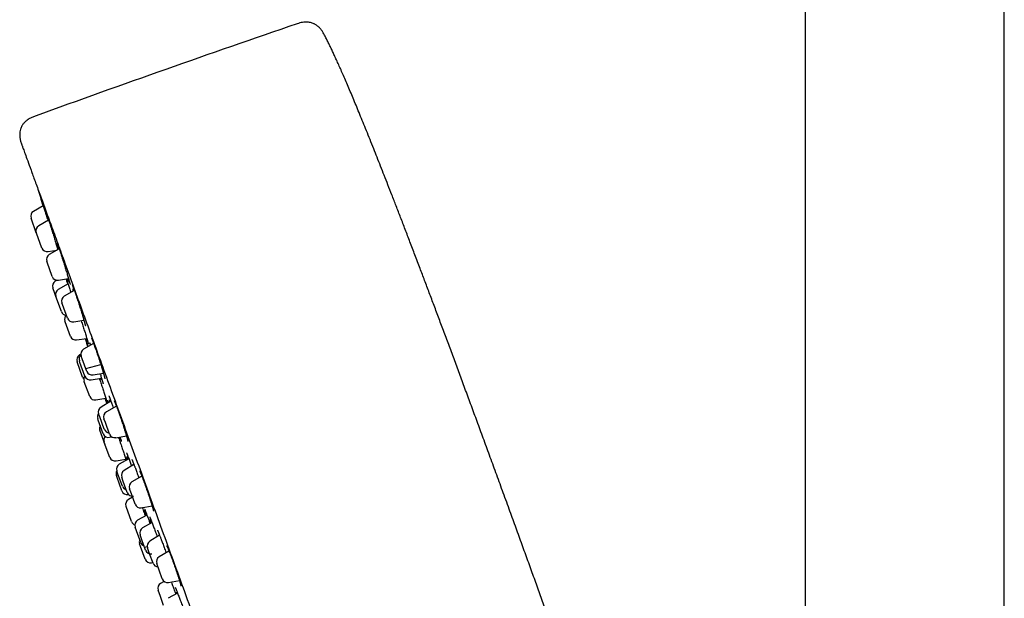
# Model space of a CAD drawing. Header units: millimetres. Extents: x 8 to 1577, y 12 to 2536.
# Tile 38 of 67: x 398 to 486, y 2143 to 2194. Entities that reach past the tile are written whole.
import ezdxf

# ---------------------------------------------------------------- set-up
doc = ezdxf.new("R2010")
doc.units = ezdxf.units.MM

msp = doc.modelspace()

# ---------------------------------------------------------------- linework, layer by layer
at = {"color": 7, "linetype": 'Continuous', "lineweight": 30}
for p, q in [((468.25, 2315.558), (468.25, 1958.808)), ((486.05, 1958.808), (486.05, 2315.558)), ((400.146, 2177.64), (399.273, 2177.136)), ((399.054, 2176.529), (399.053, 2176.532)), ((399.528, 2175.228), (399.054, 2176.529)), ((400.63, 2176.344), (399.747, 2175.834)), ((399.537, 2175.202), (399.527, 2175.23)), ((400.026, 2173.857), (399.537, 2175.202)), ((400.583, 2173.536), (401.362, 2173.673)), ((401.567, 2173.792), (400.677, 2173.278)), ((400.485, 2172.598), (400.457, 2172.674)), ((400.957, 2171.301), (400.485, 2172.598)), ((401.372, 2169.284), (401.003, 2170.297)), ((401.351, 2170.978), (401.217, 2170.897)), ((402.363, 2170.67), (401.489, 2170.148)), ((401.514, 2170.98), (402.406, 2171.137)), ((401.282, 2169.531), (401.276, 2169.548)), ((401.775, 2168.175), (401.282, 2169.531)), ((402.924, 2170.075), (402.03, 2169.56)), ((401.864, 2168.809), (401.811, 2168.955)), ((402.31, 2167.583), (401.864, 2168.809)), ((402.105, 2167.27), (402.08, 2167.338)), ((402.58, 2165.965), (402.105, 2167.27)), ((402.867, 2167.261), (403.777, 2167.422)), ((403.129, 2165.642), (404.041, 2165.789)), ((404.652, 2165.329), (403.758, 2164.813)), ((403.896, 2165.766), (404.136, 2165.031)), ((403.508, 2164.378), (403.393, 2164.313)), ((403.624, 2163.972), (403.538, 2164.209)), ((403.17, 2163.7), (403.168, 2163.706)), ((403.667, 2162.333), (403.17, 2163.7)), ((403.43, 2163.628), (403.376, 2163.778)), ((403.876, 2162.405), (403.43, 2163.628)), ((404.038, 2162.836), (403.624, 2163.972)), ((403.942, 2163.1), (405.285, 2163.46)), ((404.594, 2162.515), (405.523, 2162.679)), ((403.819, 2161.916), (403.799, 2161.973)), ((404.298, 2160.6), (403.819, 2161.916)), ((404.425, 2162.082), (405.354, 2162.232)), ((404.861, 2160.28), (405.737, 2160.446)), ((406.196, 2160.175), (405.312, 2159.646)), ((406.689, 2159.725), (405.797, 2159.211)), ((405.192, 2158.788), (405.098, 2159.046)), ((405.069, 2158.482), (405.013, 2158.636)), ((405.513, 2157.263), (405.069, 2158.482)), ((405.598, 2157.673), (405.192, 2158.788)), ((405.702, 2158.263), (405.577, 2158.607)), ((406.077, 2157.234), (405.702, 2158.263)), ((405.686, 2156.262), (405.21, 2157.568)), ((405.605, 2156.484), (405.59, 2156.526)), ((406.089, 2155.153), (405.605, 2156.484)), ((406.076, 2156.943), (406.281, 2156.982)), ((406.634, 2156.912), (407.58, 2157.079)), ((406.656, 2154.833), (407.526, 2155.005)), ((407.798, 2155.026), (406.947, 2154.549)), ((408.255, 2154.507), (407.374, 2153.981)), ((407.489, 2154.998), (407.531, 2154.876)), ((406.828, 2153.651), (406.722, 2153.941)), ((407.222, 2152.569), (406.828, 2153.651)), ((406.741, 2153.363), (406.683, 2153.523)), ((407.182, 2152.15), (406.741, 2153.363)), ((407.302, 2152.992), (407.16, 2153.38)), ((407.66, 2152.008), (407.302, 2152.992)), ((408.96, 2153.466), (408.074, 2152.954)), ((407.749, 2151.831), (407.767, 2151.835)), ((408.023, 2151.888), (407.854, 2152.35)), ((408.354, 2150.977), (408.023, 2151.888)), ((408.131, 2151.591), (407.769, 2151.391)), ((407.552, 2150.755), (407.542, 2150.783)), ((408.041, 2149.41), (407.552, 2150.755)), ((408.911, 2150.656), (409.874, 2150.826)), ((409.419, 2149.991), (408.586, 2149.532)), ((409.87, 2149.32), (409.023, 2148.845)), ((408.482, 2148.58), (408.357, 2148.923)), ((408.856, 2147.55), (408.482, 2148.58)), ((408.847, 2147.197), (408.761, 2147.433)), ((408.964, 2147.782), (408.798, 2148.238)), ((409.297, 2146.865), (408.964, 2147.782)), ((410.547, 2148.187), (409.673, 2147.665)), ((410.449, 2148.129), (410.439, 2148.162)), ((409.26, 2146.061), (408.847, 2147.197)), ((409.201, 2147.129), (409.431, 2147.19)), ((409.653, 2146.531), (409.459, 2147.064)), ((409.959, 2145.692), (409.653, 2146.531)), ((411.385, 2146.777), (410.507, 2146.27)), ((409.826, 2145.741), (409.933, 2145.762)), ((410.501, 2145.078), (410.287, 2145.666)), ((410.787, 2144.293), (410.501, 2145.078)), ((410.957, 2144.064), (410.639, 2143.89)), ((411.344, 2143.972), (412.322, 2144.145)), ((410.617, 2142.713), (410.411, 2143.281)), ((412.151, 2143.027), (411.312, 2142.556)), ((410.91, 2141.908), (410.617, 2142.713))]:
    msp.add_line(p, q, dxfattribs=at)
at = {"color": 7, "linetype": 'Continuous', "lineweight": 30, "flags": 128}
for points in [[(399.697, 2179.046), (399.812, 2178.672), (400.132, 2177.632)], [(405.655, 2160.431), (405.68, 2160.356), (405.816, 2159.948)], [(411.176, 2147.238), (411.176, 2147.239), (411.18, 2147.233), (411.188, 2147.218), (411.201, 2147.193), (411.219, 2147.157), (411.242, 2147.109), (411.269, 2147.05), (411.299, 2146.981), (411.333, 2146.902), (411.369, 2146.815), (411.408, 2146.72), (411.45, 2146.616), (411.494, 2146.504), (411.54, 2146.386), (411.588, 2146.262), (411.637, 2146.133), (411.686, 2146), (411.736, 2145.865), (411.787, 2145.727), (411.837, 2145.589), (411.886, 2145.451), (411.886, 2145.45), (411.886, 2145.45)]]:
    msp.add_lwpolyline(points, dxfattribs=at)
at = {"color": 7, "linetype": 'Continuous', "lineweight": 30}
for centre, radius, start, end in [((876.375, 869.4), 1400, 108.902221, 109.918032), ((399.523, 2176.703), 0.5, 120, 200), ((399.997, 2175.401), 0.5, 120, 200), ((400.496, 2174.028), 0.5, 200, 280), ((400.927, 2172.845), 0.5, 120, 200), ((401.427, 2171.472), 0.5, 200, 280), ((401.473, 2170.468), 0.5, 120.84432, 200), ((401.746, 2169.719), 0.5, 120.84432, 200), ((402.28, 2169.127), 0.5, 120, 200), ((402.245, 2168.346), 0.5, 200, 262.99883), ((402.55, 2167.509), 0.5, 133.57929, 200), ((402.78, 2167.754), 0.5, 200, 280), ((403.05, 2166.136), 0.5, 200, 279.15568), ((403.638, 2163.877), 0.5, 119.27461, 200), ((403.846, 2163.949), 0.5, 131.94524, 200), ((404.008, 2164.38), 0.5, 120, 200), ((404.268, 2162.144), 0.5, 144.057, 200), ((404.345, 2162.576), 0.5, 200, 279.15568), ((404.508, 2163.007), 0.5, 200, 280), ((404.137, 2162.504), 0.5, 200, 222.53906), ((404.768, 2160.772), 0.5, 200, 280.72539), ((405.483, 2158.807), 0.5, 143.55674, 200), ((405.568, 2159.217), 0.5, 120.84432, 200), ((406.047, 2158.778), 0.5, 120, 200), ((405.68, 2157.739), 0.5, 149.79348, 200), ((405.983, 2157.434), 0.5, 200, 280.72539), ((406.068, 2157.844), 0.5, 200, 266.42102), ((406.547, 2157.405), 0.5, 200, 280), ((406.06, 2156.697), 0.5, 138.10525, 200), ((406.559, 2155.324), 0.5, 200, 281.18381), ((407.192, 2154.112), 0.5, 119.27461, 200), ((407.152, 2153.694), 0.5, 149.78846, 200), ((407.63, 2153.551), 0.5, 120.84432, 200), ((408.324, 2152.521), 0.5, 120, 200), ((407.652, 2152.322), 0.5, 200, 281.18381), ((407.691, 2152.74), 0.5, 200, 255.94312), ((408.13, 2152.179), 0.5, 200, 279.15568), ((408.012, 2150.954), 0.5, 118.98141, 200), ((408.824, 2151.148), 0.5, 200, 280), ((408.511, 2149.581), 0.5, 200, 248.39921), ((408.827, 2149.094), 0.5, 118.81619, 200), ((409.268, 2148.409), 0.5, 119.27461, 200), ((409.231, 2147.604), 0.5, 157.73142, 200), ((409.326, 2147.722), 0.5, 200, 250.2073), ((409.929, 2147.235), 0.5, 120.84432, 200), ((409.767, 2147.036), 0.5, 200, 280.72539), ((409.73, 2146.232), 0.5, 200, 281.01859), ((410.429, 2145.863), 0.5, 200, 266.42078), ((410.757, 2145.837), 0.5, 120, 200), ((410.88, 2143.452), 0.5, 118.81619, 200), ((411.257, 2144.464), 0.5, 200, 280)]:
    msp.add_arc(centre, radius, start, end, dxfattribs=at)
for points, knots in [([(425.25, 2192.953), (425.203, 2193.039), (425.114, 2193.204), (424.957, 2193.42), (424.805, 2193.58), (424.672, 2193.694), (424.565, 2193.772), (424.468, 2193.833), (424.37, 2193.886), (424.257, 2193.938), (424.118, 2193.987), (423.951, 2194.027), (423.756, 2194.053), (423.539, 2194.057), (423.308, 2194.033), (423.072, 2193.981), (422.917, 2193.928), (422.839, 2193.902)], [0, 0, 0, 0, 0.102151, 0.194798, 0.277301, 0.331117, 0.377245, 0.415394, 0.450578, 0.493447, 0.544523, 0.604183, 0.67244, 0.748343, 0.829717, 0.91387, 1, 1, 1, 1]), ([(441.795, 2150.526), (441.595, 2151.076), (441.2, 2152.161), (440.613, 2153.768), (440.041, 2155.332), (439.482, 2156.855), (438.941, 2158.328), (438.417, 2159.752), (437.908, 2161.129), (437.413, 2162.469), (436.927, 2163.779), (436.45, 2165.06), (435.983, 2166.312), (435.529, 2167.527), (435.087, 2168.705), (434.657, 2169.848), (434.24, 2170.954), (433.813, 2172.083), (433.377, 2173.229), (432.934, 2174.39), (432.507, 2175.507), (432.095, 2176.579), (431.697, 2177.608), (431.321, 2178.578), (430.965, 2179.49), (430.63, 2180.347), (430.306, 2181.169), (429.994, 2181.957), (429.68, 2182.748), (429.363, 2183.539), (429.045, 2184.328), (428.741, 2185.076), (428.452, 2185.783), (428.176, 2186.452), (427.914, 2187.082), (427.657, 2187.694), (427.406, 2188.286), (427.16, 2188.858), (426.93, 2189.389), (426.713, 2189.882), (426.509, 2190.339), (426.318, 2190.761), (426.139, 2191.15), (425.972, 2191.507), (425.816, 2191.833), (425.658, 2192.158), (425.499, 2192.476), (425.36, 2192.747), (425.278, 2192.901), (425.25, 2192.953)], [0, 0, 0, 0, 0.038532, 0.076072, 0.112633, 0.148229, 0.182873, 0.215984, 0.248202, 0.279541, 0.310011, 0.340222, 0.369556, 0.398027, 0.425648, 0.452431, 0.478392, 0.503543, 0.53188, 0.559155, 0.585388, 0.610601, 0.634815, 0.658051, 0.679084, 0.699285, 0.718671, 0.73726, 0.755072, 0.774731, 0.7934, 0.811106, 0.827877, 0.84374, 0.858723, 0.872853, 0.887445, 0.901076, 0.913783, 0.925602, 0.936571, 0.946726, 0.956105, 0.964744, 0.97268, 0.979949, 0.988523, 0.996101, 1, 1, 1, 1]), ([(399.429, 2185.653), (399.329, 2185.616), (399.135, 2185.545), (398.895, 2185.421), (398.712, 2185.298), (398.578, 2185.189), (398.466, 2185.079), (398.374, 2184.973), (398.301, 2184.873), (398.233, 2184.763), (398.168, 2184.633), (398.104, 2184.459), (398.058, 2184.253), (398.038, 2184.024), (398.046, 2183.836), (398.062, 2183.697), (398.078, 2183.604), (398.098, 2183.508), (398.127, 2183.395), (398.172, 2183.252), (398.21, 2183.147), (398.231, 2183.089)], [0, 0, 0, 0, 0.098246, 0.190521, 0.247995, 0.3012, 0.349475, 0.392474, 0.43012, 0.463217, 0.512618, 0.563351, 0.633594, 0.706538, 0.775171, 0.806243, 0.835091, 0.862086, 0.896784, 0.942915, 1, 1, 1, 1]), ([(398.231, 2183.089), (398.237, 2183.071), (398.25, 2183.037), (398.352, 2182.756), (398.516, 2182.306), (398.747, 2181.671), (399.044, 2180.855), (399.405, 2179.862), (399.827, 2178.703), (400.306, 2177.386), (400.842, 2175.915), (401.433, 2174.29), (402.081, 2172.511), (402.781, 2170.587), (403.528, 2168.536), (404.315, 2166.374), (405.139, 2164.108), (406.001, 2161.74), (406.9, 2159.269), (407.833, 2156.707), (408.791, 2154.076), (409.766, 2151.397), (410.754, 2148.682), (411.755, 2145.931), (412.769, 2143.144), (413.45, 2141.273), (413.792, 2140.334)], [0, 0, 0, 0, 0.041973, 0.083583, 0.125009, 0.166434, 0.208037, 0.25, 0.291973, 0.333583, 0.375009, 0.416434, 0.458038, 0.5, 0.541973, 0.583583, 0.625009, 0.666434, 0.708038, 0.75, 0.79197, 0.833579, 0.875005, 0.91643, 0.958035, 1, 1, 1, 1]), ([(400.135, 2177.633), (400.133, 2177.64), (400.114, 2177.702), (400.083, 2177.802), (400.044, 2177.931), (400.012, 2178.038), (399.986, 2178.124), (399.968, 2178.184), (399.959, 2178.217), (399.958, 2178.222), (399.958, 2178.222)], [0, 0, 0, 0, 0.0200718, 0.1801854, 0.3401587, 0.5006429, 0.6606153, 0.820406, 0.9807068, 1, 1, 1, 1]), ([(399.96, 2178.223), (399.962, 2178.216), (399.968, 2178.199), (399.985, 2178.146), (400.01, 2178.068), (400.043, 2177.968), (400.081, 2177.847), (400.125, 2177.707), (400.175, 2177.549), (400.23, 2177.375), (400.288, 2177.188), (400.35, 2176.99), (400.415, 2176.783), (400.481, 2176.57), (400.531, 2176.41), (400.559, 2176.322), (400.564, 2176.306)], [0, 0, 0, 0, 0.062609, 0.13917, 0.215975, 0.292536, 0.369095, 0.445898, 0.522457, 0.599068, 0.675923, 0.752534, 0.829232, 0.906175, 0.982873, 1, 1, 1, 1]), ([(399.963, 2178.212), (399.963, 2178.212), (399.963, 2178.213), (399.963, 2178.212), (399.963, 2178.211)], [0, 0, 0, 0, 0.7190092, 1, 1, 1, 1]), ([(400.595, 2176.324), (400.582, 2176.367), (400.554, 2176.462), (400.517, 2176.587), (400.484, 2176.702), (400.457, 2176.795), (400.446, 2176.839), (400.44, 2176.861)], [0, 0, 0, 0, 0.171368, 0.378948, 0.585866, 0.792603, 1, 1, 1, 1]), ([(400.445, 2176.886), (400.445, 2176.886), (400.445, 2176.887), (400.447, 2176.881), (400.452, 2176.868), (400.46, 2176.849), (400.466, 2176.831), (400.468, 2176.824)], [0, 0, 0, 0, 0.0437257, 0.24878, 0.5088787, 0.8185834, 1, 1, 1, 1]), ([(400.465, 2176.835), (400.47, 2176.821), (400.483, 2176.784), (400.511, 2176.701), (400.55, 2176.587), (400.594, 2176.453), (400.644, 2176.301), (400.699, 2176.132), (400.757, 2175.95), (400.82, 2175.755), (400.884, 2175.551), (400.951, 2175.34), (401.019, 2175.125), (401.086, 2174.908), (401.153, 2174.693), (401.219, 2174.481), (401.282, 2174.276), (401.342, 2174.08), (401.397, 2173.898), (401.433, 2173.778), (401.448, 2173.725), (401.449, 2173.724)], [0, 0, 0, 0, 0.035731, 0.092201, 0.148851, 0.205321, 0.261789, 0.318437, 0.374905, 0.431411, 0.488098, 0.544605, 0.601176, 0.657927, 0.714498, 0.771121, 0.827924, 0.884547, 0.941186, 0.998006, 1, 1, 1, 1]), ([(401.38, 2174.31), (401.38, 2174.311), (401.379, 2174.311), (401.382, 2174.304), (401.389, 2174.289), (401.4, 2174.263), (401.414, 2174.224), (401.432, 2174.178), (401.445, 2174.14), (401.452, 2174.122)], [0, 0, 0, 0, 0.041151, 0.155828, 0.296346, 0.460106, 0.640838, 0.831898, 1, 1, 1, 1]), ([(401.51, 2173.759), (401.502, 2173.787), (401.477, 2173.869), (401.445, 2173.984), (401.419, 2174.076), (401.408, 2174.115), (401.407, 2174.12)], [0, 0, 0, 0, 0.195711, 0.565494, 0.935192, 1, 1, 1, 1]), ([(401.448, 2174.132), (401.456, 2174.11), (401.476, 2174.054), (401.516, 2173.94), (401.566, 2173.795), (401.621, 2173.632), (401.68, 2173.454), (401.743, 2173.263), (401.808, 2173.062), (401.876, 2172.853), (401.944, 2172.64), (402.012, 2172.424), (402.08, 2172.208), (402.147, 2171.995), (402.211, 2171.788), (402.271, 2171.589), (402.328, 2171.401), (402.38, 2171.226), (402.427, 2171.068), (402.462, 2170.946), (402.479, 2170.886), (402.484, 2170.865)], [0, 0, 0, 0, 0.034277, 0.089268, 0.144434, 0.199424, 0.254413, 0.309577, 0.364566, 0.419592, 0.474794, 0.529821, 0.58491, 0.640174, 0.695263, 0.750403, 0.805718, 0.860858, 0.916013, 0.971345, 1, 1, 1, 1]), ([(402.181, 2171.098), (402.185, 2171.085), (402.204, 2171.027), (402.239, 2170.918), (402.283, 2170.78), (402.312, 2170.689), (402.325, 2170.647)], [0, 0, 0, 0, 0.089869, 0.420351, 0.739488, 1, 1, 1, 1]), ([(402.341, 2170.657), (402.338, 2170.666), (402.318, 2170.729), (402.287, 2170.83), (402.249, 2170.955), (402.221, 2171.046), (402.209, 2171.087), (402.205, 2171.102)], [0, 0, 0, 0, 0.0452635, 0.3134414, 0.5807653, 0.8479293, 1, 1, 1, 1]), ([(402.218, 2171.104), (402.223, 2171.09), (402.236, 2171.05), (402.267, 2170.961), (402.307, 2170.839), (402.355, 2170.696), (402.407, 2170.536), (402.465, 2170.362), (402.526, 2170.173), (402.577, 2170.018), (402.607, 2169.923), (402.615, 2169.897)], [0, 0, 0, 0, 0.068167, 0.194818, 0.321066, 0.447311, 0.573959, 0.700205, 0.826509, 0.953215, 1, 1, 1, 1]), ([(402.444, 2170.832), (402.442, 2170.836), (402.428, 2170.877), (402.394, 2170.973), (402.362, 2171.068), (402.343, 2171.124), (402.342, 2171.126)], [0, 0, 0, 0, 0.057488, 0.522277, 0.985589, 1, 1, 1, 1]), ([(402.481, 2170.875), (402.487, 2170.856), (402.499, 2170.811), (402.516, 2170.751), (402.531, 2170.694), (402.542, 2170.65), (402.549, 2170.619), (402.553, 2170.603), (402.554, 2170.597), (402.553, 2170.598), (402.553, 2170.598)], [0, 0, 0, 0, 0.1224429, 0.2914952, 0.4573292, 0.61825, 0.7714065, 0.8923385, 0.9904849, 1, 1, 1, 1]), ([(402.732, 2170.577), (402.732, 2170.577), (402.732, 2170.578), (402.734, 2170.574), (402.739, 2170.563), (402.749, 2170.541), (402.763, 2170.508), (402.781, 2170.463), (402.803, 2170.407), (402.828, 2170.34), (402.855, 2170.267), (402.874, 2170.213), (402.883, 2170.188)], [0, 0, 0, 0, 0.001354, 0.071107, 0.156429, 0.257199, 0.370838, 0.493545, 0.621846, 0.753267, 0.886247, 1, 1, 1, 1]), ([(402.847, 2170.031), (402.843, 2170.044), (402.824, 2170.112), (402.805, 2170.176), (402.793, 2170.221), (402.792, 2170.223)], [0, 0, 0, 0, 0.182689, 0.952828, 1, 1, 1, 1]), ([(402.881, 2170.197), (402.89, 2170.172), (402.915, 2170.101), (402.963, 2169.965), (403.023, 2169.793), (403.086, 2169.606), (403.152, 2169.409), (403.221, 2169.203), (403.29, 2168.991), (403.36, 2168.776), (403.429, 2168.56), (403.497, 2168.346), (403.562, 2168.138), (403.624, 2167.936), (403.682, 2167.745), (403.732, 2167.577), (403.76, 2167.481), (403.773, 2167.438)], [0, 0, 0, 0, 0.03814, 0.107746, 0.177574, 0.247179, 0.316783, 0.386608, 0.456212, 0.525863, 0.595736, 0.665387, 0.735118, 0.80507, 0.874801, 0.944595, 1, 1, 1, 1]), ([(403.536, 2167.379), (403.539, 2167.37), (403.565, 2167.29), (403.615, 2167.136), (403.685, 2166.921), (403.753, 2166.708), (403.819, 2166.501), (403.882, 2166.301), (403.942, 2166.111), (403.997, 2165.934), (404.047, 2165.772), (404.091, 2165.626), (404.128, 2165.5), (404.156, 2165.406), (404.168, 2165.362), (404.172, 2165.345)], [0, 0, 0, 0, 0.011357, 0.096221, 0.181149, 0.266349, 0.351278, 0.43626, 0.521513, 0.606495, 0.691493, 0.776763, 0.861762, 0.946733, 1, 1, 1, 1]), ([(403.714, 2167.343), (403.712, 2167.346), (403.706, 2167.365), (403.698, 2167.388), (403.691, 2167.407)], [0, 0, 0, 0, 0.179562, 1, 1, 1, 1]), ([(403.77, 2167.446), (403.775, 2167.429), (403.79, 2167.378), (403.812, 2167.3), (403.837, 2167.212), (403.859, 2167.133), (403.877, 2167.063), (403.893, 2167.003), (403.904, 2166.957), (403.911, 2166.924), (403.915, 2166.904), (403.917, 2166.895), (403.917, 2166.895), (403.917, 2166.896)], [0, 0, 0, 0, 0.054898, 0.166986, 0.280095, 0.393787, 0.507325, 0.619723, 0.729715, 0.822869, 0.905538, 0.974135, 1, 1, 1, 1]), ([(404.13, 2165.386), (404.13, 2165.386), (404.118, 2165.417), (404.094, 2165.486), (404.05, 2165.611), (404.015, 2165.711), (403.994, 2165.773), (403.991, 2165.781)], [0, 0, 0, 0, 0.002024, 0.317358, 0.633698, 0.949033, 1, 1, 1, 1]), ([(404.139, 2165.033), (404.129, 2165.062), (404.106, 2165.132), (404.078, 2165.221), (404.053, 2165.299), (404.036, 2165.356), (404.031, 2165.373), (404.028, 2165.382)], [0, 0, 0, 0, 0.148836, 0.36142, 0.574682, 0.787265, 1, 1, 1, 1]), ([(404.033, 2165.372), (404.038, 2165.36), (404.046, 2165.336), (404.069, 2165.271), (404.098, 2165.183), (404.125, 2165.105), (404.143, 2165.05), (404.147, 2165.038)], [0, 0, 0, 0, 0.2340096, 0.4687638, 0.7027736, 0.9370581, 1, 1, 1, 1]), ([(404.035, 2165.367), (404.035, 2165.368), (404.035, 2165.368), (404.036, 2165.365), (404.037, 2165.363)], [0, 0, 0, 0, 0.194139, 1, 1, 1, 1]), ([(404.169, 2165.356), (404.172, 2165.344), (404.18, 2165.315), (404.188, 2165.286), (404.192, 2165.267), (404.194, 2165.259), (404.194, 2165.26), (404.194, 2165.26)], [0, 0, 0, 0, 0.238909, 0.525582, 0.758199, 0.94776, 1, 1, 1, 1]), ([(404.286, 2165.4), (404.286, 2165.4), (404.286, 2165.4), (404.289, 2165.393), (404.296, 2165.377), (404.308, 2165.35), (404.323, 2165.312), (404.343, 2165.262), (404.361, 2165.214), (404.374, 2165.181), (404.377, 2165.171)], [0, 0, 0, 0, 0.041891, 0.145127, 0.27088, 0.417064, 0.578581, 0.749888, 0.926757, 1, 1, 1, 1]), ([(404.33, 2165.143), (404.327, 2165.152), (404.324, 2165.165), (404.321, 2165.175), (404.32, 2165.178)], [0, 0, 0, 0, 0.694346, 1, 1, 1, 1]), ([(404.456, 2165.817), (404.456, 2165.817), (404.456, 2165.817), (404.46, 2165.81), (404.467, 2165.795), (404.479, 2165.769), (404.496, 2165.732), (404.516, 2165.683), (404.541, 2165.622), (404.568, 2165.551), (404.599, 2165.47), (404.633, 2165.38), (404.668, 2165.286), (404.693, 2165.217), (404.705, 2165.185)], [0, 0, 0, 0, 0.02068, 0.077404, 0.145379, 0.224, 0.311263, 0.404667, 0.502049, 0.601843, 0.702997, 0.804817, 0.906808, 1, 1, 1, 1]), ([(404.702, 2165.192), (404.713, 2165.161), (404.744, 2165.075), (404.8, 2164.919), (404.867, 2164.725), (404.937, 2164.522), (405.007, 2164.312), (405.079, 2164.099), (405.149, 2163.883), (405.218, 2163.669), (405.286, 2163.459), (405.35, 2163.255), (405.409, 2163.062), (405.456, 2162.909), (405.48, 2162.828), (405.487, 2162.802)], [0, 0, 0, 0, 0.046283, 0.129331, 0.212643, 0.295691, 0.378736, 0.462045, 0.54509, 0.628192, 0.711558, 0.79466, 0.877857, 0.961318, 1, 1, 1, 1]), ([(405.232, 2162.627), (405.239, 2162.604), (405.267, 2162.518), (405.309, 2162.381), (405.355, 2162.229), (405.38, 2162.145), (405.391, 2162.109)], [0, 0, 0, 0, 0.115336, 0.434799, 0.75528, 1, 1, 1, 1]), ([(405.485, 2162.809), (405.495, 2162.774), (405.516, 2162.703), (405.545, 2162.604), (405.57, 2162.514), (405.593, 2162.433), (405.612, 2162.36), (405.628, 2162.297), (405.64, 2162.245), (405.649, 2162.205), (405.654, 2162.18), (405.656, 2162.166), (405.656, 2162.165), (405.656, 2162.165)], [0, 0, 0, 0, 0.100675, 0.203308, 0.304715, 0.404758, 0.505243, 0.606004, 0.705924, 0.803501, 0.883409, 0.952412, 1, 1, 1, 1]), ([(405.161, 2162.201), (405.179, 2162.147), (405.221, 2162.023), (405.287, 2161.824), (405.358, 2161.609), (405.429, 2161.395), (405.497, 2161.186), (405.563, 2160.984), (405.626, 2160.791), (405.684, 2160.611), (405.737, 2160.445), (405.785, 2160.294), (405.826, 2160.164), (405.858, 2160.059), (405.873, 2160.008), (405.88, 2159.986)], [0, 0, 0, 0, 0.062054, 0.141615, 0.221431, 0.300992, 0.380589, 0.46044, 0.540037, 0.619651, 0.699519, 0.779133, 0.85874, 0.9386, 1, 1, 1, 1]), ([(405.344, 2162.05), (405.344, 2162.051), (405.328, 2162.095), (405.308, 2162.149), (405.286, 2162.211), (405.283, 2162.221)], [0, 0, 0, 0, 0.005431, 0.851588, 1, 1, 1, 1]), ([(405.388, 2162.118), (405.391, 2162.109), (405.403, 2162.068), (405.421, 2162.005), (405.443, 2161.929), (405.462, 2161.863), (405.477, 2161.807), (405.488, 2161.765), (405.494, 2161.736), (405.498, 2161.721), (405.499, 2161.714), (405.499, 2161.716), (405.499, 2161.716)], [0, 0, 0, 0, 0.040219, 0.176086, 0.312536, 0.448598, 0.58308, 0.714336, 0.823376, 0.917773, 0.993417, 1, 1, 1, 1]), ([(406.004, 2160.654), (406.004, 2160.654), (406.004, 2160.655), (406.008, 2160.648), (406.015, 2160.633), (406.027, 2160.607), (406.043, 2160.57), (406.063, 2160.521), (406.087, 2160.46), (406.115, 2160.389), (406.144, 2160.313), (406.166, 2160.256), (406.176, 2160.229)], [0, 0, 0, 0, 0.025495, 0.096337, 0.181964, 0.281478, 0.392077, 0.510402, 0.633661, 0.759908, 0.887864, 1, 1, 1, 1]), ([(405.863, 2159.976), (405.862, 2159.979), (405.852, 2160.006), (405.827, 2160.076), (405.787, 2160.188), (405.745, 2160.31), (405.713, 2160.401), (405.7, 2160.439)], [0, 0, 0, 0, 0.039172, 0.283572, 0.544461, 0.806183, 1, 1, 1, 1]), ([(405.888, 2160.256), (405.888, 2160.256), (405.888, 2160.256), (405.892, 2160.248), (405.899, 2160.231), (405.911, 2160.203), (405.926, 2160.163), (405.947, 2160.111), (405.962, 2160.07), (405.972, 2160.043), (405.973, 2160.041)], [0, 0, 0, 0, 0.054782, 0.163504, 0.296812, 0.451515, 0.621327, 0.800136, 0.983659, 1, 1, 1, 1]), ([(405.936, 2160.02), (405.936, 2160.02), (405.924, 2160.061), (405.911, 2160.103), (405.902, 2160.136), (405.9, 2160.142)], [0, 0, 0, 0, 0.001559, 0.821984, 1, 1, 1, 1]), ([(406.118, 2160.128), (406.114, 2160.138), (406.095, 2160.203), (406.079, 2160.258), (406.065, 2160.304)], [0, 0, 0, 0, 0.162967, 1, 1, 1, 1]), ([(406.173, 2160.238), (406.18, 2160.217), (406.204, 2160.153), (406.25, 2160.028), (406.31, 2159.863), (406.365, 2159.708), (406.401, 2159.605), (406.414, 2159.567)], [0, 0, 0, 0, 0.114376, 0.355122, 0.595868, 0.852928, 1, 1, 1, 1]), ([(406.49, 2160.2), (406.49, 2160.2), (406.49, 2160.2), (406.494, 2160.191), (406.503, 2160.173), (406.517, 2160.145), (406.535, 2160.105), (406.557, 2160.054), (406.584, 2159.991), (406.613, 2159.918), (406.646, 2159.835), (406.682, 2159.742), (406.72, 2159.642), (406.761, 2159.534), (406.803, 2159.42), (406.847, 2159.3), (406.887, 2159.187), (406.914, 2159.113), (406.925, 2159.081)], [0, 0, 0, 0, 0.023513, 0.066084, 0.115979, 0.171773, 0.233633, 0.299586, 0.368353, 0.438987, 0.510829, 0.583413, 0.656391, 0.729487, 0.802463, 0.875161, 0.947318, 1, 1, 1, 1]), ([(406.924, 2159.086), (406.936, 2159.051), (406.972, 2158.951), (407.033, 2158.775), (407.105, 2158.563), (407.178, 2158.349), (407.249, 2158.134), (407.318, 2157.924), (407.372, 2157.758), (407.4, 2157.667), (407.408, 2157.642)], [0, 0, 0, 0, 0.075062, 0.219937, 0.364352, 0.508762, 0.653632, 0.798042, 0.942551, 1, 1, 1, 1]), ([(407.407, 2157.646), (407.418, 2157.61), (407.443, 2157.53), (407.48, 2157.412), (407.516, 2157.294), (407.55, 2157.181), (407.581, 2157.075), (407.61, 2156.977), (407.635, 2156.888), (407.656, 2156.809), (407.674, 2156.741), (407.688, 2156.683), (407.699, 2156.638), (407.705, 2156.606), (407.709, 2156.586), (407.71, 2156.577), (407.71, 2156.578), (407.71, 2156.578)], [0, 0, 0, 0, 0.065385, 0.141805, 0.218632, 0.295674, 0.372647, 0.449258, 0.525218, 0.600212, 0.673866, 0.745539, 0.816535, 0.878317, 0.934206, 0.982069, 1, 1, 1, 1]), ([(406.868, 2156.954), (406.874, 2156.937), (406.902, 2156.854), (406.956, 2156.697), (407.028, 2156.486), (407.101, 2156.271), (407.173, 2156.057), (407.245, 2155.846), (407.314, 2155.641), (407.38, 2155.443), (407.443, 2155.257), (407.5, 2155.084), (407.54, 2154.963), (407.559, 2154.905), (407.563, 2154.894)], [0, 0, 0, 0, 0.0243574, 0.1194606, 0.2145878, 0.3100182, 0.4051454, 0.5002951, 0.5957482, 0.6908979, 0.7860588, 0.8815231, 0.9766839, 1, 1, 1, 1]), ([(407.063, 2156.684), (407.062, 2156.687), (407.05, 2156.718), (407.021, 2156.795), (406.987, 2156.888), (406.964, 2156.951), (406.957, 2156.969)], [0, 0, 0, 0, 0.047874, 0.459796, 0.845562, 1, 1, 1, 1]), ([(407.01, 2156.979), (407.017, 2156.954), (407.04, 2156.882), (407.066, 2156.795), (407.082, 2156.741), (407.088, 2156.721)], [0, 0, 0, 0, 0.2402384, 0.7147171, 1, 1, 1, 1]), ([(407.085, 2156.732), (407.09, 2156.713), (407.102, 2156.673), (407.115, 2156.627), (407.124, 2156.592), (407.13, 2156.571), (407.132, 2156.56), (407.132, 2156.559), (407.132, 2156.559)], [0, 0, 0, 0, 0.20531, 0.422712, 0.611935, 0.782933, 0.925366, 1, 1, 1, 1]), ([(407.229, 2157.017), (407.23, 2157.012), (407.232, 2157.003), (407.232, 2157.001), (407.232, 2157)], [0, 0, 0, 0, 0.534739, 1, 1, 1, 1]), ([(407.592, 2155.547), (407.592, 2155.547), (407.592, 2155.548), (407.594, 2155.543), (407.6, 2155.53), (407.611, 2155.507), (407.626, 2155.472), (407.645, 2155.425), (407.668, 2155.367), (407.694, 2155.3), (407.714, 2155.249), (407.724, 2155.223)], [0, 0, 0, 0, 0.012347, 0.091005, 0.185016, 0.298748, 0.426703, 0.564808, 0.709394, 0.857929, 1, 1, 1, 1]), ([(407.544, 2154.883), (407.537, 2154.905), (407.524, 2154.941), (407.509, 2154.984), (407.503, 2155.001)], [0, 0, 0, 0, 0.601155, 1, 1, 1, 1]), ([(407.537, 2155.146), (407.537, 2155.146), (407.538, 2155.145), (407.542, 2155.134), (407.55, 2155.115), (407.562, 2155.086), (407.572, 2155.059), (407.577, 2155.046)], [0, 0, 0, 0, 0.1208, 0.298131, 0.515541, 0.764994, 1, 1, 1, 1]), ([(407.595, 2154.912), (407.595, 2154.914), (407.581, 2154.956), (407.562, 2155.019), (407.543, 2155.08), (407.537, 2155.099), (407.537, 2155.1)], [0, 0, 0, 0, 0.023375, 0.49872, 0.972554, 1, 1, 1, 1]), ([(407.573, 2155.056), (407.582, 2155.036), (407.595, 2154.999), (407.614, 2154.949), (407.622, 2154.927)], [0, 0, 0, 0, 0.576194, 1, 1, 1, 1]), ([(407.732, 2154.988), (407.718, 2155.031), (407.688, 2155.126), (407.661, 2155.214), (407.648, 2155.256), (407.647, 2155.259)], [0, 0, 0, 0, 0.433433, 0.958576, 1, 1, 1, 1]), ([(407.721, 2155.232), (407.732, 2155.202), (407.76, 2155.128), (407.811, 2154.991), (407.853, 2154.878), (407.873, 2154.822)], [0, 0, 0, 0, 0.260809, 0.630995, 1, 1, 1, 1]), ([(407.873, 2154.822), (407.895, 2154.763), (407.938, 2154.644), (407.992, 2154.493), (408.025, 2154.4), (408.034, 2154.375)], [0, 0, 0, 0, 0.420655, 0.842648, 1, 1, 1, 1]), ([(408.059, 2154.974), (408.059, 2154.974), (408.059, 2154.976), (408.062, 2154.971), (408.067, 2154.959), (408.078, 2154.937), (408.093, 2154.904), (408.113, 2154.859), (408.137, 2154.804), (408.164, 2154.737), (408.195, 2154.66), (408.229, 2154.573), (408.266, 2154.478), (408.303, 2154.381), (408.328, 2154.313), (408.34, 2154.282)], [0, 0, 0, 0, 0.002255, 0.053201, 0.114529, 0.185978, 0.265617, 0.350364, 0.440009, 0.532779, 0.627659, 0.723951, 0.821151, 0.918868, 1, 1, 1, 1]), ([(408.165, 2154.453), (408.161, 2154.464), (408.156, 2154.481), (408.152, 2154.495), (408.15, 2154.5)], [0, 0, 0, 0, 0.674462, 1, 1, 1, 1]), ([(408.338, 2154.289), (408.352, 2154.251), (408.386, 2154.161), (408.444, 2154.002), (408.511, 2153.815), (408.583, 2153.614), (408.643, 2153.443), (408.678, 2153.341), (408.689, 2153.309)], [0, 0, 0, 0, 0.132163, 0.320395, 0.508627, 0.709613, 0.911241, 1, 1, 1, 1]), ([(408.757, 2153.931), (408.757, 2153.931), (408.757, 2153.931), (408.762, 2153.922), (408.772, 2153.905), (408.786, 2153.876), (408.805, 2153.836), (408.828, 2153.785), (408.855, 2153.723), (408.885, 2153.651), (408.919, 2153.568), (408.956, 2153.477), (408.995, 2153.377), (409.037, 2153.269), (409.081, 2153.154), (409.126, 2153.034), (409.173, 2152.908), (409.22, 2152.778), (409.268, 2152.646), (409.317, 2152.511), (409.349, 2152.419), (409.365, 2152.374)], [0, 0, 0, 0, 0.019909, 0.054864, 0.095759, 0.141986, 0.192312, 0.245288, 0.299552, 0.355568, 0.412773, 0.470837, 0.529502, 0.588557, 0.647818, 0.707102, 0.766261, 0.825206, 0.88372, 0.942025, 1, 1, 1, 1]), ([(409.365, 2152.374), (409.365, 2152.373), (409.382, 2152.326), (409.415, 2152.232), (409.464, 2152.09), (409.513, 2151.948), (409.56, 2151.807), (409.607, 2151.668), (409.652, 2151.532), (409.695, 2151.4), (409.736, 2151.273), (409.775, 2151.151), (409.811, 2151.035), (409.845, 2150.925), (409.876, 2150.821), (409.904, 2150.724), (409.929, 2150.636), (409.951, 2150.556), (409.969, 2150.487), (409.983, 2150.431), (409.993, 2150.388), (409.999, 2150.357), (410.002, 2150.339), (410.003, 2150.33), (410.003, 2150.331), (410.003, 2150.332)], [0, 0, 0, 0, 0.000659, 0.050609, 0.100819, 0.151198, 0.201639, 0.252014, 0.302234, 0.352227, 0.401915, 0.450981, 0.500155, 0.54968, 0.599462, 0.649368, 0.699164, 0.748608, 0.797405, 0.845162, 0.886649, 0.925179, 0.960401, 0.990756, 1, 1, 1, 1]), ([(408.999, 2150.672), (409.002, 2150.663), (409.03, 2150.584), (409.083, 2150.432), (409.156, 2150.22), (409.218, 2150.043), (409.253, 2149.941), (409.265, 2149.906)], [0, 0, 0, 0, 0.033669, 0.307337, 0.581032, 0.855599, 1, 1, 1, 1]), ([(409.207, 2150.53), (409.207, 2150.53), (409.208, 2150.529), (409.212, 2150.52), (409.22, 2150.502), (409.232, 2150.473), (409.249, 2150.432), (409.267, 2150.386), (409.281, 2150.351), (409.287, 2150.336)], [0, 0, 0, 0, 0.0682727, 0.1874059, 0.3315086, 0.4956193, 0.6750986, 0.8652598, 1, 1, 1, 1]), ([(409.366, 2149.962), (409.355, 2149.997), (409.325, 2150.085), (409.286, 2150.207), (409.249, 2150.324), (409.227, 2150.396), (409.219, 2150.421), (409.219, 2150.421)], [0, 0, 0, 0, 0.182149, 0.453988, 0.725885, 0.998648, 1, 1, 1, 1]), ([(409.284, 2150.346), (409.294, 2150.32), (409.317, 2150.26), (409.362, 2150.141), (409.417, 2149.994), (409.478, 2149.831), (409.522, 2149.711), (409.543, 2149.651)], [0, 0, 0, 0, 0.153522, 0.364868, 0.576353, 0.788515, 1, 1, 1, 1]), ([(456.392, 2107.389), (456.384, 2107.427), (456.358, 2107.554), (456.308, 2107.777), (456.24, 2108.068), (456.162, 2108.389), (456.073, 2108.741), (455.975, 2109.117), (455.866, 2109.518), (455.749, 2109.945), (455.618, 2110.406), (455.475, 2110.903), (455.318, 2111.437), (455.147, 2112.009), (454.961, 2112.622), (454.76, 2113.277), (454.542, 2113.975), (454.326, 2114.66), (454.113, 2115.327), (453.905, 2115.973), (453.686, 2116.648), (453.456, 2117.355), (453.212, 2118.096), (452.955, 2118.874), (452.684, 2119.688), (452.4, 2120.537), (452.102, 2121.422), (451.79, 2122.343), (451.464, 2123.301), (451.123, 2124.297), (450.78, 2125.295), (450.436, 2126.292), (450.091, 2127.288), (449.734, 2128.316), (449.363, 2129.377), (448.98, 2130.473), (448.583, 2131.603), (448.172, 2132.769), (447.747, 2133.97), (447.309, 2135.208), (446.856, 2136.483), (446.388, 2137.795), (445.905, 2139.145), (445.408, 2140.534), (444.91, 2141.92), (444.412, 2143.303), (443.915, 2144.681), (443.404, 2146.093), (442.88, 2147.539), (442.343, 2149.021), (441.979, 2150.02), (441.795, 2150.526)], [0, 0, 0, 0, 0.00259, 0.008509, 0.01506, 0.022289, 0.030238, 0.038951, 0.047907, 0.057619, 0.068124, 0.079458, 0.091658, 0.104762, 0.118806, 0.133828, 0.149863, 0.166949, 0.181134, 0.196009, 0.211591, 0.227898, 0.244948, 0.262985, 0.281819, 0.30147, 0.321957, 0.343297, 0.36551, 0.388614, 0.412627, 0.43498, 0.458094, 0.481984, 0.506662, 0.532142, 0.558437, 0.585561, 0.613527, 0.642348, 0.672039, 0.702612, 0.73408, 0.766458, 0.799758, 0.831105, 0.863249, 0.8962, 0.929969, 0.964565, 1, 1, 1, 1]), ([(409.543, 2149.651), (409.566, 2149.588), (409.612, 2149.463), (409.664, 2149.318), (409.693, 2149.236), (409.697, 2149.223)], [0, 0, 0, 0, 0.457048, 0.915551, 1, 1, 1, 1]), ([(409.66, 2149.83), (409.66, 2149.83), (409.659, 2149.831), (409.662, 2149.826), (409.668, 2149.815), (409.678, 2149.792), (409.693, 2149.759), (409.713, 2149.715), (409.736, 2149.659), (409.763, 2149.593), (409.792, 2149.519), (409.814, 2149.463), (409.825, 2149.436)], [0, 0, 0, 0, 0.003803, 0.074456, 0.160464, 0.261289, 0.3739, 0.494177, 0.618534, 0.745142, 0.875739, 1, 1, 1, 1]), ([(409.793, 2149.277), (409.788, 2149.291), (409.766, 2149.36), (409.732, 2149.468), (409.707, 2149.55), (409.694, 2149.592)], [0, 0, 0, 0, 0.1147, 0.556646, 1, 1, 1, 1]), ([(409.822, 2149.444), (409.831, 2149.42), (409.859, 2149.35), (409.91, 2149.216), (409.975, 2149.044), (410.044, 2148.858), (410.092, 2148.726), (410.116, 2148.66)], [0, 0, 0, 0, 0.117478, 0.337815, 0.558308, 0.779507, 1, 1, 1, 1]), ([(410.116, 2148.66), (410.14, 2148.593), (410.189, 2148.458), (410.262, 2148.255), (410.309, 2148.121), (410.332, 2148.058)], [0, 0, 0, 0, 0.3458623, 0.692825, 1, 1, 1, 1]), ([(410.347, 2148.647), (410.347, 2148.647), (410.347, 2148.648), (410.351, 2148.641), (410.358, 2148.627), (410.371, 2148.601), (410.389, 2148.564), (410.41, 2148.516), (410.436, 2148.457), (410.465, 2148.387), (410.498, 2148.308), (410.533, 2148.22), (410.572, 2148.124), (410.613, 2148.019), (410.656, 2147.908), (410.685, 2147.83), (410.7, 2147.792)], [0, 0, 0, 0, 0.016291, 0.064273, 0.12143, 0.187176, 0.259745, 0.336952, 0.416924, 0.498192, 0.579805, 0.662924, 0.747105, 0.832094, 0.917658, 1, 1, 1, 1]), ([(410.698, 2147.798), (410.714, 2147.756), (410.753, 2147.653), (410.817, 2147.48), (410.888, 2147.285), (410.961, 2147.084), (411.035, 2146.876), (411.09, 2146.721), (411.119, 2146.638), (411.123, 2146.626)], [0, 0, 0, 0, 0.119031, 0.293486, 0.456789, 0.620092, 0.794461, 0.969386, 1, 1, 1, 1]), ([(411.886, 2145.45), (411.903, 2145.404), (411.936, 2145.31), (411.985, 2145.171), (412.033, 2145.032), (412.079, 2144.895), (412.125, 2144.761), (412.168, 2144.631), (412.209, 2144.506), (412.247, 2144.388), (412.282, 2144.276), (412.314, 2144.172), (412.344, 2144.075), (412.37, 2143.985), (412.393, 2143.904), (412.413, 2143.832), (412.429, 2143.77), (412.44, 2143.721), (412.448, 2143.686), (412.452, 2143.664), (412.453, 2143.652), (412.453, 2143.652), (412.453, 2143.652)], [0, 0, 0, 0, 0.054047, 0.108651, 0.163509, 0.218518, 0.273548, 0.328466, 0.383171, 0.43758, 0.491574, 0.544875, 0.598332, 0.652047, 0.705842, 0.759394, 0.812313, 0.864027, 0.907991, 0.9476, 0.981631, 1, 1, 1, 1]), ([(411.591, 2144.016), (411.595, 2144.006), (411.621, 2143.937), (411.673, 2143.797), (411.746, 2143.598), (411.797, 2143.459), (411.822, 2143.39)], [0, 0, 0, 0, 0.0510062, 0.3670009, 0.6840054, 1, 1, 1, 1]), ([(411.822, 2143.39), (411.848, 2143.32), (411.899, 2143.179), (411.954, 2143.026), (411.983, 2142.945), (411.987, 2142.935)], [0, 0, 0, 0, 0.4646044, 0.9306876, 1, 1, 1, 1]), ([(411.935, 2143.534), (411.935, 2143.534), (411.934, 2143.535), (411.937, 2143.53), (411.943, 2143.519), (411.954, 2143.497), (411.969, 2143.465), (411.989, 2143.42), (412.013, 2143.365), (412.041, 2143.299), (412.072, 2143.223), (412.101, 2143.151), (412.121, 2143.102), (412.128, 2143.084)], [0, 0, 0, 0, 0.002325, 0.06589, 0.14359, 0.235391, 0.339045, 0.451109, 0.568309, 0.688186, 0.809086, 0.929755, 1, 1, 1, 1]), ([(412.07, 2142.981), (412.057, 2143.019), (412.044, 2143.059), (412.033, 2143.092), (412.032, 2143.095)], [0, 0, 0, 0, 0.934069, 1, 1, 1, 1]), ([(412.125, 2143.092), (412.136, 2143.066), (412.165, 2142.992), (412.22, 2142.85), (412.288, 2142.674), (412.36, 2142.484), (412.435, 2142.284), (412.512, 2142.077), (412.563, 2141.936), (412.589, 2141.865)], [0, 0, 0, 0, 0.083663, 0.23617, 0.389163, 0.541669, 0.694283, 0.847386, 1, 1, 1, 1])]:
    msp.add_open_spline(points, degree=3, knots=knots, dxfattribs=at)

doc.saveas('drawing.dxf')
